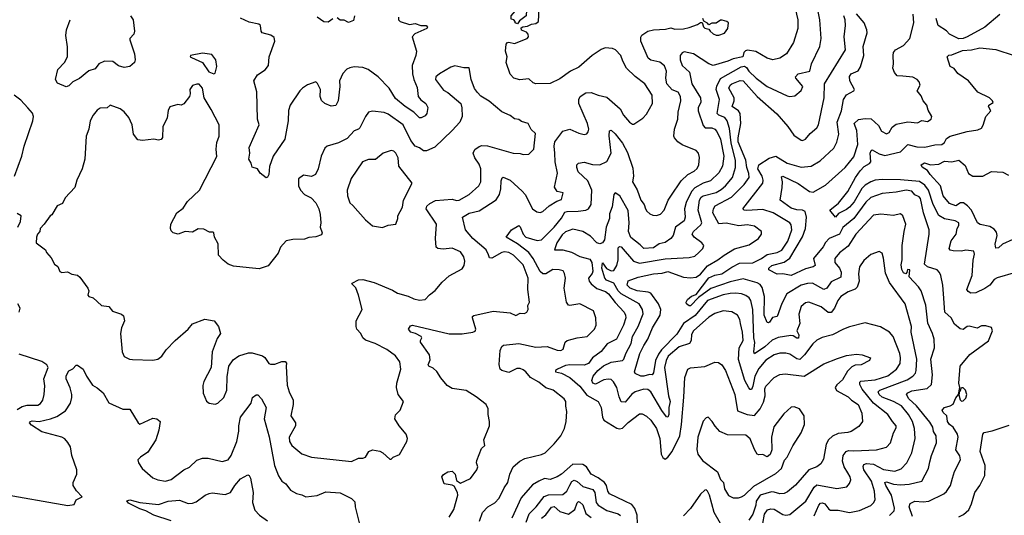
# Model space of a CAD drawing. Extents: x 1921360 to 2014538, y 768294 to 907744.
# Tile 206 of 256: x 1990518 to 1997456, y 807434 to 810927. Entities that reach past the tile are written whole.
import ezdxf

# ---------------------------------------------------------------- set-up
doc = ezdxf.new("R2010")
doc.units = 0

msp = doc.modelspace()

# ---------------------------------------------------------------- linework, layer by layer
at = {"layer": '0CON10XD'}
for points in [[(1993545, 807420.5), (1993576.6, 807475), (1993604.1, 807575.9), (1993603.8, 807595), (1993579.3, 807639.3), (1993565, 807647.5), (1993510, 807655), (1993492.5, 807705), (1993505, 807722.5), (1993535, 807740), (1993565, 807746.2), (1993586.7, 807725), (1993595, 807680), (1993625, 807661.2), (1993695, 807694), (1993738.6, 807755), (1993745.6, 807775), (1993737.5, 807805), (1993739.5, 807820.5), (1993771.2, 807905), (1993796.2, 807925), (1993788.8, 807965), (1993827.5, 808065), (1993829.5, 808095), (1993818.9, 808145), (1993818.6, 808185), (1993803.8, 808215), (1993735, 808269.2), (1993665, 808314.2), (1993565, 808328.9), (1993530, 808350), (1993485, 808402.5), (1993457, 808447), (1993430.3, 808470.3), (1993400, 808485), (1993397.1, 808495), (1993410.3, 808529.7), (1993405.6, 808565), (1993342, 808655), (1993341.2, 808665), (1993352.5, 808685), (1993347.5, 808695), (1993306.4, 808716.4), (1993275, 808725.8), (1993258, 808745), (1993271.4, 808768.6), (1993285, 808774), (1993545, 808712.7), (1993635, 808713.9), (1993710, 808725), (1993727.2, 808732.8), (1993732.2, 808745), (1993708, 808825), (1993708.8, 808835), (1993717.7, 808842.3), (1993855, 808872.7), (1993975, 808860), (1994015, 808841.4), (1994045, 808858.8), (1994075, 808856.2), (1994091.2, 808865), (1994101.2, 808885), (1994098.3, 808911.7), (1994110, 808935), (1994097.9, 809025), (1994101.9, 809105), (1994065, 809199.1), (1993997.9, 809267.9), (1993965, 809285.8), (1993935, 809290), (1993915, 809285.4), (1993845, 809246.4), (1993829.3, 809249.3), (1993820.5, 809270.5), (1993804.7, 809304.7), (1993711.2, 809385), (1993658.6, 809445), (1993638.6, 809535), (1993685, 809563.2), (1993755, 809578.9), (1993875, 809656.9), (1993898.2, 809695), (1993908, 809735), (1993909.8, 809790.2), (1993917.5, 809812.5), (1993925, 809817.5), (1993975, 809795.4), (1994059.5, 809719.5), (1994079.7, 809695), (1994131.4, 809595), (1994162.4, 809572.4), (1994185, 809568), (1994204.2, 809575.8), (1994248.8, 809615), (1994302.1, 809647.9), (1994335, 809660), (1994347, 809707), (1994305, 809716), (1994285.5, 809745.5), (1994306.8, 809845), (1994292.1, 809925), (1994289.5, 809985), (1994283.1, 810035), (1994288.1, 810065), (1994345, 810140.6), (1994395, 810155.6), (1994457, 810127), (1994495, 810118), (1994515, 810123.3), (1994524.4, 810135.6), (1994528.1, 810155), (1994520, 810195), (1994457.9, 810335), (1994458.6, 810365), (1994466.2, 810385), (1994507.8, 810412.2), (1994544.4, 810414.4), (1994593.8, 810393.8), (1994655, 810380.5), (1994749.1, 810299.2), (1994773.5, 810255), (1994815, 810204.2), (1994835, 810190), (1994845, 810190), (1994908, 810232), (1994935, 810260.8), (1994977.3, 810335), (1994973.6, 810395), (1994923.7, 810473.7), (1994855, 810525.6), (1994794.4, 810585), (1994767.9, 810635), (1994754.4, 810675), (1994717.1, 810715), (1994695, 810724.5), (1994642.2, 810727.8), (1994615, 810717.5), (1994552, 810675), (1994458.9, 810591.1), (1994398.8, 810565), (1994325, 810510.8), (1994255, 810477.5), (1994155, 810475.6), (1994135, 810482.2), (1994105, 810511.1), (1994042.2, 810502.2), (1994000, 810515), (1993975, 810542.5), (1993946.7, 810625), (1993953.3, 810665), (1993940, 810705), (1993945.8, 810754.2), (1993954.5, 810765.5), (1993965, 810767.5), (1994005, 810760), (1994094, 810795), (1994102, 810805), (1994101.2, 810825), (1994089.2, 810839.2), (1994053, 810853), (1994050.8, 810869.2), (1994062.9, 810877.1), (1994095, 810880), (1994123.3, 810895), (1994155, 810900), (1994174.3, 810915), (1994181.7, 811051.7)], [(1995755, 807375.5), (1995767.2, 807442.8), (1995787.9, 807472.1), (1995810.1, 807479.9), (1995835, 807478.4), (1995895, 807440.7), (1995915.4, 807435.4), (1995945, 807440.4), (1996056.3, 807533.7), (1996115, 807632.3), (1996135, 807648.8), (1996275, 807623.6), (1996345.5, 807634.5), (1996365, 807658), (1996373.3, 807685), (1996369.4, 807705), (1996352.6, 807732.6), (1996328.2, 807775), (1996316.4, 807816.3), (1996320.3, 807855), (1996342.7, 807885), (1996358.2, 807891.8), (1996395, 807887.4), (1996555.3, 807894.7), (1996626.7, 807915), (1996652.9, 807945), (1996675.5, 808015), (1996695, 808051.2), (1996694.6, 808065), (1996667.5, 808095), (1996636.2, 808145), (1996535, 808225.3), (1996454.2, 808324.2), (1996436.8, 808355), (1996438, 808372), (1996445, 808380), (1996545, 808388.7), (1996635, 808416.7), (1996696.9, 808463.1), (1996721.8, 808505), (1996725.3, 808544.7), (1996720.7, 808575), (1996672.7, 808695), (1996647.1, 808725), (1996583.2, 808763.2), (1996475, 808790), (1996365, 808761.8), (1996323.2, 808746.8), (1996245, 808705.4), (1996172.7, 808687.3), (1996135, 808667.3), (1996106.7, 808643.3), (1996048, 808565), (1996015, 808533.2), (1995995, 808537.1), (1995945, 808569.6), (1995917, 808577), (1995875, 808576.5), (1995835, 808564), (1995775, 808527.5), (1995725, 808468.5), (1995698.3, 808415), (1995685, 808343.8), (1995675, 808320.8), (1995665, 808321.4), (1995655, 808331.9), (1995626.4, 808385), (1995582.9, 808532.9), (1995587.9, 808615), (1995614.7, 808665.3), (1995612.1, 808725), (1995597.8, 808785), (1995592.5, 808815), (1995575.5, 808845), (1995535, 808867.3), (1995475.4, 808875.4), (1995415, 808857.3), (1995375, 808831.3), (1995265.5, 808735), (1995252.6, 808707.4), (1995249.7, 808665), (1995238.2, 808645), (1995165, 808621.3), (1995088.4, 808555), (1995073.3, 808525), (1995061.2, 808475), (1995089.8, 808275), (1995102.3, 808235), (1995093.1, 808195), (1995092.1, 808145), (1995085, 808126), (1995075, 808128.6), (1995042.9, 808172.9), (1994965, 808304.7), (1994945, 808321.2), (1994915, 808322.9), (1994855, 808304.7), (1994832.4, 808287.6), (1994785, 808231.1), (1994755, 808234.2), (1994742.1, 808267.9), (1994725.2, 808335.2), (1994701.8, 808375), (1994685, 808391.2), (1994665, 808394.6), (1994635, 808389.1), (1994575, 808357.5), (1994557.1, 808365), (1994549.1, 808385), (1994558.1, 808415), (1994592.3, 808455), (1994632.1, 808487.9), (1994685, 808512.9), (1994764.6, 808525.4), (1994775, 808534.4), (1994789.5, 808575), (1994827, 808645), (1994835.3, 808695), (1994876.8, 808765), (1994910.3, 808855), (1994906, 808885), (1994882.7, 808925), (1994755, 808995.4), (1994734.2, 809015), (1994705, 809069.5), (1994652.1, 809092.1), (1994641.1, 809105), (1994620.3, 809175), (1994625, 809213.3), (1994652.4, 809172.4), (1994685, 809156.8), (1994705, 809160), (1994725, 809194.2), (1994735.2, 809235), (1994735, 809272.5), (1994735, 809318.8), (1994745, 809329.5), (1994755, 809325.5), (1994844.1, 809224.1), (1994885, 809211.2), (1995065, 809241.9), (1995235, 809250), (1995275, 809261.2), (1995304.5, 809285), (1995331.9, 809315), (1995338.1, 809335), (1995324.4, 809355), (1995270.5, 809395), (1995257.5, 809415), (1995265.5, 809435), (1995318.3, 809481.7), (1995324.6, 809495), (1995299, 809585), (1995309, 809655), (1995318.9, 809675), (1995333.4, 809686.6), (1995425, 809709), (1995460.8, 809729.2), (1995491.8, 809755), (1995540.8, 809815), (1995562.6, 809885), (1995562.7, 809935), (1995530.6, 810059.4), (1995520.6, 810160.6), (1995503.4, 810213.4), (1995487.3, 810237.3), (1995443.8, 810253.8), (1995433.3, 810265), (1995449.7, 810365), (1995425.9, 810435), (1995431.1, 810458.9), (1995457.2, 810512.8), (1995601.8, 810595), (1995625, 810598.5), (1995640, 810590), (1995656, 810565), (1995706.2, 810515), (1995785, 810457.1), (1995925, 810389.5), (1995945, 810384.4), (1995980.9, 810389.1), (1996023.4, 810426.6), (1996036.8, 810455), (1995986.7, 810515), (1995985.6, 810525), (1996004.2, 810545.8), (1996085.6, 810565), (1996097.3, 810615), (1996155, 810738.8), (1996164.6, 810794.6), (1996156.8, 810925), (1996131.3, 811055)], [(1994025, 810897.5), (1994010, 810905), (1994010, 810915), (1994000, 810925), (1993981.2, 810931.2), (1993980, 810955), (1994035, 811016.2), (1994056.7, 811026.7), (1994090, 810995), (1994086, 810955), (1994040.5, 810919.5), (1994025, 810897.5)], [(1995981.2, 811005), (1996001.2, 810925), (1996001.5, 810865), (1995970.6, 810765), (1995920, 810685), (1995875, 810655.8), (1995825, 810644.7), (1995786, 810655), (1995705, 810702.2), (1995647.2, 810712.8), (1995631.8, 810708.2), (1995620, 810695), (1995613.8, 810665), (1995545, 810652), (1995508.6, 810635), (1995405, 810604.7), (1995375, 810616.4), (1995265, 810686.7), (1995200.8, 810699.2), (1995186.2, 810693.8), (1995172.2, 810675), (1995171.3, 810645), (1995184.8, 810604.7), (1995237.2, 810557.2), (1995254.3, 810474.3), (1995314.6, 810375), (1995316.9, 810345), (1995299.2, 810305), (1995297.7, 810285), (1995335, 810182), (1995348.8, 810165), (1995395, 810164.5), (1995415, 810155.5), (1995429.9, 810139.9), (1995455, 810085.8), (1995479.4, 809965), (1995470.8, 809895), (1995445, 809847.9), (1995385, 809792.2), (1995335, 809775.2), (1995275, 809740.8), (1995252.7, 809715), (1995215, 809639.5), (1995203.1, 809595), (1995207.8, 809535), (1995200.7, 809509.3), (1995138, 809465), (1995122.2, 809405), (1995105, 809385.6), (1995065, 809357.8), (1995023.8, 809346.2), (1994985, 809320), (1994915, 809314), (1994890.8, 809340.8), (1994825, 809391.1), (1994807.5, 809435), (1994812.7, 809495), (1994805, 809583.3), (1994745.6, 809685), (1994715, 809707.5), (1994704.6, 809695), (1994693, 809607), (1994675, 809557.5), (1994673.8, 809525), (1994651.2, 809465), (1994638.8, 809375), (1994625.7, 809354.3), (1994605, 809347.8), (1994585, 809354), (1994540.9, 809400.9), (1994485, 809434.1), (1994415, 809450), (1994365, 809432.9), (1994340.2, 809409.8), (1994303.4, 809355), (1994285.8, 809305.8), (1994345, 809304.3), (1994405, 809288.3), (1994465, 809259), (1994535, 809240.3), (1994549.5, 809215), (1994557.1, 809155), (1994551.5, 809138.5), (1994525.4, 809105), (1994530, 809085), (1994545.3, 809065), (1994585, 809033.3), (1994645, 809010.3), (1994666, 808996), (1994713.7, 808933.7), (1994777.9, 808865), (1994787.5, 808845), (1994788, 808825), (1994772.8, 808775), (1994723.6, 808675), (1994658.1, 808641.9), (1994615, 808589.2), (1994553.2, 808545), (1994525, 808504.6), (1994495, 808491.2), (1994395, 808494.1), (1994365, 808489.6), (1994308, 808465), (1994294, 808455), (1994293.9, 808446.1), (1994335, 808434.7), (1994394.6, 808405), (1994465, 808343.5), (1994515, 808281.8), (1994592.9, 808235), (1994615, 808193.3), (1994625.6, 808125.6), (1994635, 808105.5), (1994725, 808047.1), (1994745, 808043.1), (1994765, 808049.3), (1994805, 808089.1), (1994885, 808148.6), (1994905, 808148.9), (1994935, 808133.3), (1994965.8, 808105.8), (1995005.9, 808045), (1995027.8, 807975), (1995038.8, 807865), (1995050.7, 807840.7), (1995065, 807830.6), (1995085, 807842.9), (1995116.6, 807883.4), (1995168.8, 807995), (1995182.4, 808075), (1995196.7, 808266.7), (1995204.6, 808405.4), (1995225.6, 808464.4), (1995245.6, 808474.4), (1995345, 808482.5), (1995415, 808512.5), (1995441.2, 808511.2), (1995465, 808493.8), (1995491.4, 808455), (1995555.9, 808285), (1995575, 808170.8), (1995645, 808144.5), (1995695, 808136.5), (1995735.5, 808185), (1995758.1, 808231.9), (1995770.6, 808275), (1995769.2, 808325), (1995776.2, 808345), (1995835, 808405.5), (1995875, 808425.5), (1995911.1, 808431.1), (1996045, 808415.4), (1996185, 808502.7), (1996280.4, 808539.6), (1996345, 808560.8), (1996415, 808570), (1996455, 808566), (1996512.5, 808545), (1996506.2, 808525), (1996446.7, 808495), (1996405, 808492.2), (1996380.5, 808479.5), (1996350.9, 808449.1), (1996315, 808389.4), (1996275.5, 808354.5), (1996264.3, 808335), (1996273.4, 808313.4), (1996355, 808269.1), (1996378.9, 808245), (1996425, 808214), (1996452.2, 808155), (1996455.5, 808094.5), (1996430.2, 808059.8), (1996375.8, 808025), (1996353.3, 808016.7), (1996285, 808011.3), (1996245, 807991.8), (1996218.2, 807965), (1996200, 807935), (1996180.8, 807829.2), (1996163.5, 807796.5), (1996135.2, 807774.8), (1996078.2, 807755), (1995983.6, 807646.3), (1995929.3, 807599.3), (1995905, 807586.7), (1995875, 807584.7), (1995835, 807598.1), (1995815, 807598.6), (1995735.2, 807575), (1995707.3, 807535), (1995706, 807505), (1995685, 807442.9), (1995655, 807400.6)], [(1991299.4, 810955), (1991318.7, 810925), (1991327.1, 810845), (1991322.5, 810825), (1991293.8, 810795), (1991293.3, 810785), (1991327.1, 810685), (1991330.8, 810645), (1991325.8, 810624.2), (1991293, 810597), (1991255, 810589.4), (1991215, 810602.5), (1991175, 810633.1), (1991115, 810635.6), (1991075.8, 810615), (1991048.7, 810581.3), (1991005, 810565.7), (1990938.3, 810511.7), (1990892.3, 810487.7), (1990865, 810460), (1990845, 810453.8), (1990785, 810480), (1990771.2, 810505), (1990785.7, 810575), (1990834, 810625), (1990855.7, 810664.3), (1990854.3, 810735), (1990842.2, 810815), (1990848.1, 810855), (1990873.2, 810926.8)], [(1993186.7, 810945), (1993186.7, 810925), (1993198.8, 810915), (1993265, 810892.7), (1993305, 810900), (1993345, 810885.6), (1993382.5, 810885), (1993392.5, 810875), (1993387.5, 810865), (1993303.3, 810826.7), (1993284.3, 810805), (1993313.1, 810705), (1993310, 810675), (1993283.1, 810605), (1993284.7, 810545.3), (1993294.2, 810504.2), (1993319.1, 810449.1), (1993326.4, 810386.4), (1993345, 810362.2), (1993380, 810335), (1993395, 810307.5), (1993387.5, 810265), (1993375, 810250), (1993345.7, 810234.3), (1993335, 810236.2), (1993294.2, 810275), (1993234, 810314), (1993165, 810372.2), (1993121.9, 810445), (1993044.2, 810525), (1992972.5, 810575), (1992935, 810590), (1992875, 810594.4), (1992845, 810588.6), (1992823, 810577), (1992795, 810547.5), (1992770.8, 810495), (1992774.6, 810455), (1992762.9, 810355), (1992745, 810322.9), (1992712.4, 810317.6), (1992668.5, 810335), (1992645, 810357.5), (1992635.3, 810385), (1992637.1, 810435), (1992617.2, 810477.2), (1992605, 810489.4), (1992545, 810467.9), (1992510, 810445), (1992491.9, 810425), (1992423.1, 810325), (1992412.4, 810287.6), (1992410, 810215), (1992386.9, 810085), (1992303.5, 809965), (1992278.3, 809891.7), (1992273.8, 809835), (1992265, 809817.5), (1992255, 809812.5), (1992212.5, 809845), (1992192.5, 809875), (1992157, 809887), (1992150, 809915), (1992133.3, 809945), (1992138.8, 809985), (1992134.3, 810025), (1992204.4, 810185), (1992193.3, 810225), (1992188.8, 810418.8), (1992168.6, 810495), (1992192.8, 810537.2), (1992247.5, 810572.5), (1992271.5, 810605), (1992276.6, 810665), (1992315.4, 810775), (1992310.8, 810800.8), (1992287, 810817), (1992226, 810835), (1992218.8, 810845), (1992213.8, 810885), (1992203.3, 810895), (1992135, 810909.5), (1992075, 810937.8)], [(1992725, 810932), (1992690.7, 810909.3), (1992661.9, 810911.9), (1992614.2, 810944.2)], [(1992876.2, 810955), (1992869.4, 810920.6), (1992835, 810908), (1992805, 810923.3), (1992775, 810922.5), (1992755, 810940)], [(1996115, 807431.2), (1996148, 807505), (1996161.3, 807518.7), (1996175, 807521.8), (1996191.5, 807515), (1996218.3, 807478.3), (1996231.3, 807471.3), (1996285, 807470), (1996365, 807453.5), (1996435, 807469.2), (1996516, 807504), (1996535, 807522), (1996545, 807542.5), (1996541.8, 807605), (1996520.9, 807675), (1996466.4, 807755), (1996462.4, 807777.6), (1996466.8, 807793.2), (1996485, 807800), (1996533.4, 807793.4), (1996605, 807757.6), (1996685, 807744.3), (1996728.7, 807761.3), (1996768.8, 807805), (1996803.8, 807875), (1996827.7, 807975), (1996822.4, 808045), (1996808.1, 808095), (1996781.7, 808145), (1996731.2, 808205), (1996675, 808236.5), (1996595, 808266), (1996573.4, 808285), (1996566.8, 808305), (1996579.4, 808315), (1996770.8, 808389.2), (1996810.9, 808415), (1996828.9, 808435), (1996835.8, 808454.2), (1996838.9, 808535), (1996798.7, 808725), (1996801.8, 808765), (1996756.7, 808925), (1996647.1, 809075), (1996619.5, 809139.5), (1996605.4, 809245.4), (1996595, 809281.2), (1996575, 809292.5), (1996515, 809271.2), (1996465, 809229.2), (1996435.6, 809185), (1996429.6, 809135), (1996433.8, 809085), (1996418.8, 809041.2), (1996405, 809028.8), (1996355, 809009.2), (1996303.7, 808976.3), (1996282.9, 808947.1), (1996259.6, 808895), (1996235, 808862.5), (1996215, 808862.5), (1996165, 808902.7), (1996078.8, 808935), (1996055, 808930.3), (1996025, 808906.2), (1996008.5, 808851.5), (1996016.1, 808785), (1995994.3, 808734.3), (1996008.9, 808705), (1996005, 808682.9), (1995995, 808681.9), (1995968.5, 808698.5), (1995950.7, 808700.7), (1995862.1, 808687.9), (1995821.1, 808668.9), (1995767.6, 808622.4), (1995695, 808571.9), (1995690, 808585), (1995697.9, 808652.1), (1995691.4, 808685), (1995684.8, 808884.8), (1995668.7, 808948.7), (1995657.3, 808967.2), (1995634.2, 808984.2), (1995605, 808995.3), (1995565, 808999.7), (1995525, 808998.1), (1995475, 808986.8), (1995365, 808947.8), (1995277.4, 808842.6), (1995195.6, 808785), (1995149.5, 808710.5), (1995040.4, 808599.6), (1995019.3, 808570.7), (1994999, 808525), (1994985, 808437.5), (1994975.5, 808424.5), (1994955, 808426.7), (1994915, 808413.6), (1994895, 808413.6), (1994855, 808434.2), (1994849.4, 808445), (1994886.9, 808575), (1994915, 808631.8), (1994945, 808675.6), (1994976.6, 808755), (1995032, 808845), (1995036.7, 808885), (1995018, 808925), (1994965, 808999.3), (1994946.8, 809006.8), (1994869.4, 809015), (1994820.6, 809035), (1994799.1, 809055), (1994805, 809087.5), (1994875, 809111.4), (1994985, 809136.2), (1995045, 809140.3), (1995085, 809152.6), (1995195, 809113.3), (1995245, 809107.1), (1995285, 809111.2), (1995315, 809133.1), (1995365, 809191.9), (1995436.6, 809233.4), (1995482, 809268), (1995555, 809311.6), (1995658.8, 809341.2), (1995724.5, 809385.5), (1995746, 809415), (1995745.8, 809435), (1995695, 809471.1), (1995645, 809480), (1995585, 809474.6), (1995495, 809493.3), (1995445, 809488.9), (1995401.3, 809565), (1995406.4, 809595), (1995419.5, 809615), (1995532.5, 809675), (1995622.9, 809765), (1995658.4, 809815), (1995656, 809844), (1995640.7, 809885), (1995635, 809936.4), (1995579.7, 810065), (1995579.9, 810095), (1995599.6, 810195), (1995594.7, 810264.7), (1995583.4, 810283.4), (1995538.8, 810315), (1995552.1, 810355), (1995552.5, 810375), (1995514.6, 810445), (1995524, 810465), (1995536, 810474), (1995595, 810497.2), (1995615.6, 810495.6), (1995715, 810386.2), (1995852.2, 810262.2), (1995931.5, 810175), (1995973.1, 810113.1), (1996025, 810076.9), (1996035, 810075.6), (1996055, 810085.8), (1996087.1, 810125), (1996134.5, 810165), (1996147.7, 810185), (1996186.1, 810375), (1996189.5, 810475), (1996335.8, 810715), (1996327.2, 810805), (1996337.6, 810885), (1996334.1, 810925), (1996325, 810954.2)], [(1995069.1, 810859.1), (1995105, 810869.5), (1995135, 810860.9), (1995195, 810861.4), (1995235, 810870.6), (1995295, 810893.3), (1995315, 810907.5), (1995327.5, 810907.5), (1995336.4, 810876.4), (1995345, 810867.5), (1995375, 810860), (1995382.5, 810845), (1995405, 810827.5), (1995425, 810817.5), (1995445, 810816.7), (1995485, 810832.5), (1995508.8, 810865), (1995512.5, 810905), (1995500, 810915), (1995467, 810923), (1995455, 810922.5), (1995425, 810903.3), (1995395, 810902.5), (1995375, 810890), (1995365, 810902.5), (1995337.5, 810917.5), (1995332.5, 810935)], [(1995684.2, 809214.2), (1995745, 809242.9), (1995785, 809272), (1995854.2, 809285), (1995887.1, 809302.9), (1995929.5, 809365), (1995957.6, 809445), (1995955, 809481.2), (1995945, 809494.5), (1995826.9, 809565), (1995755, 809588.6), (1995642.7, 809582.7), (1995623.8, 809585), (1995612.5, 809595), (1995754.1, 809775), (1995756.7, 809795), (1995750.2, 809825), (1995719.8, 809875), (1995725.2, 809905), (1995798.6, 809951.4), (1995845, 809965.7), (1995925, 809915.3), (1996025, 809888.1), (1996095, 809895.5), (1996157.3, 809932.7), (1996255, 810020.8), (1996276.9, 810063.1), (1996289.1, 810120.9), (1996278.6, 810205), (1996308.4, 810285), (1996323.4, 810365), (1996345, 810396.9), (1996395.8, 810425), (1996401.4, 810435), (1996366.5, 810495), (1996365, 810527.5), (1996376.7, 810545), (1996425, 810566.9), (1996443.5, 810595), (1996466.8, 810675), (1996462.4, 810737.6), (1996489.5, 810835), (1996487.8, 810855), (1996468.2, 810905), (1996415, 810967.5)], [(1996808.6, 807425), (1996786.6, 807495), (1996791.5, 807518.5), (1996825, 807533.8), (1996885, 807529.3), (1996925, 807534.6), (1997028.6, 807585), (1997048.6, 807601.4), (1997076.5, 807645), (1997090.8, 807695), (1997105, 807742), (1997147.3, 807825), (1997142.2, 807852.2), (1997113.8, 807895), (1997131.8, 807985), (1997126.4, 808005), (1997095, 808056), (1997070, 808075), (1997055.7, 808095), (1997051.4, 808135), (1997025, 808158.8), (1997018.8, 808175), (1997035, 808194), (1997075, 808205.6), (1997095, 808218.5), (1997115, 808262.5), (1997133.6, 808286.4), (1997142.5, 808335), (1997136, 808365), (1997144, 808485), (1997213, 808567), (1997345, 808663.8), (1997373.3, 808735), (1997365, 808756.7), (1997325, 808768.8), (1997295, 808768.8), (1997265, 808754), (1997208.1, 808768.1), (1997194, 808765), (1997165, 808744.3), (1997145, 808749.2), (1997105, 808782), (1997081.5, 808825), (1997036.5, 808866.5), (1997027.2, 808995), (1997022.8, 809055), (1997008.5, 809125), (1996998.9, 809145), (1996982, 809165), (1996915, 809186.1), (1996894.1, 809205), (1996927.1, 809415), (1996927.1, 809445), (1996886.8, 809565), (1996866.3, 809666.3), (1996855, 809679.1), (1996825, 809693.2), (1996805, 809718), (1996765, 809725.3), (1996695, 809710.2), (1996595, 809702), (1996515, 809672.8), (1996479, 809641), (1996395, 809525.6), (1996317.1, 809462.9), (1996295, 809414.5), (1996220.8, 809385), (1996195, 809356), (1996178.9, 809325), (1996111.8, 809245), (1996122.5, 809195), (1996108.8, 809185), (1996055, 809170.3), (1995954.7, 809124.7), (1995895, 809135.6), (1995855, 809134.2), (1995796, 809165), (1995797.1, 809175), (1995817.5, 809195), (1995905, 809218.9), (1995944.9, 809245.1), (1996034.2, 809395.8), (1996054.2, 809454.2), (1996061.4, 809535), (1996053.5, 809575), (1996035, 809584.7), (1995995, 809587.5), (1995955, 809599.1), (1995876, 809655), (1995890.8, 809745), (1995892.2, 809785), (1995885, 809818.8), (1995895, 809823.1), (1996003.2, 809773.2), (1996084.3, 809715), (1996108.1, 809711.9), (1996195, 809760.4), (1996334.5, 809885), (1996395, 809960), (1996423.7, 810046.3), (1996417.3, 810145), (1996396.9, 810195), (1996427.6, 810222.4), (1996475, 810230.8), (1996517.7, 810227.7), (1996570.3, 810180.3), (1996590.8, 810140.8), (1996625, 810123.1), (1996645, 810132.5), (1996665, 810169.2), (1996695, 810190.6), (1996775, 810207.5), (1996845, 810199.2), (1996875, 810217.1), (1996915, 810210.3), (1996939.3, 810225), (1996944.7, 810245), (1996919.2, 810289.2), (1996910.9, 810325), (1996883.1, 810355), (1996870.7, 810390.7), (1996842, 810425), (1996861.9, 810465), (1996855, 810488), (1996840.8, 810505), (1996812.2, 810522.2), (1996740.9, 810529.1), (1996700.9, 810530.9), (1996681.2, 810555), (1996670, 810585), (1996676, 810615), (1996672, 810675), (1996675.8, 810695), (1996688.6, 810715), (1996745, 810745.7), (1996790, 810795), (1996818.2, 810905), (1996812.9, 810965)], [(1997425, 810963.3), (1997318.8, 810875), (1997195, 810807.1), (1997165, 810793.8), (1997135, 810791.2), (1997070, 810825), (1997049.1, 810849.1), (1996990, 810885), (1996975.5, 810935)], [(1993757.6, 807392.4), (1993778.5, 807455), (1993815.6, 807495), (1993865, 807522.5), (1993895.3, 807554.7), (1993932, 807628), (1993958, 807665), (1993970.8, 807725), (1993994.4, 807775), (1994041.2, 807815), (1994076.2, 807835), (1994195, 807862.5), (1994220, 807875), (1994285, 807938.8), (1994332, 807995), (1994356, 808045), (1994369.2, 808095), (1994374.2, 808165), (1994366.2, 808203.8), (1994365.8, 808235), (1994355, 808256), (1994277.5, 808315), (1994225, 808331.5), (1994175, 808372.2), (1994117.5, 808405), (1994085, 808444.5), (1994065, 808459.3), (1994045, 808468.9), (1994020.7, 808469.3), (1993965, 808441.4), (1993915, 808454.3), (1993904.6, 808465), (1993896.7, 808496.7), (1993904.6, 808595), (1993916.3, 808623.7), (1993926.5, 808633.5), (1994034.7, 808644.7), (1994155, 808620), (1994235, 808623.6), (1994305, 808597.1), (1994330, 808595), (1994348, 808605), (1994361.2, 808655), (1994376, 808665), (1994445, 808684.3), (1994516.7, 808695), (1994568.9, 808745), (1994579.4, 808775), (1994577.5, 808825), (1994560, 808875), (1994465, 808924.4), (1994395, 808912.9), (1994385, 808916.2), (1994372, 808935), (1994353.5, 809035), (1994364.6, 809105), (1994357.7, 809137.7), (1994346.4, 809156.4), (1994320, 809165), (1994275, 809166.2), (1994225, 809136.2), (1994204.4, 809135), (1994185, 809152.1), (1994135.5, 809245), (1994105.7, 809285.7), (1994026.7, 809346.7), (1993946, 809395), (1993984.5, 809445.5), (1994035, 809476.2), (1994045, 809466.2), (1994064.5, 809415), (1994083.3, 809395), (1994165, 809369.7), (1994195, 809374.7), (1994284.2, 809465.8), (1994335, 809527.7), (1994360.1, 809569.9), (1994375, 809575.7), (1994453.6, 809576.4), (1994506.7, 809585), (1994525.6, 809595), (1994545.8, 809624.2), (1994550.5, 809725), (1994521.3, 809791.3), (1994454.2, 809855), (1994443.5, 809885), (1994444.3, 809905), (1994455, 809915.6), (1994495, 809923.2), (1994555, 809906.5), (1994605, 809903.3), (1994655, 809927.9), (1994686.8, 809985), (1994671.3, 810108.7), (1994675, 810142.5), (1994685, 810148.8), (1994715, 810122.2), (1994765, 810056.9), (1994800.1, 809990.1), (1994839.3, 809879.3), (1994843.2, 809825), (1994836.9, 809785), (1994868.6, 809728.6), (1994895, 809656), (1994917.8, 809625), (1994926.4, 809595), (1994938.1, 809578.1), (1994958.1, 809558.1), (1994978.6, 809548.6), (1995005, 809546.2), (1995034.1, 809555.9), (1995060, 809585), (1995087.9, 809655), (1995106.4, 809683.7), (1995178.6, 809791.4), (1995224.7, 809835.3), (1995271.2, 809858.8), (1995291.9, 809878.1), (1995303.2, 809905), (1995307.8, 809955), (1995301.1, 809985), (1995285, 810004.4), (1995185.3, 810045.3), (1995156, 810066), (1995131.2, 810095), (1995127.5, 810105), (1995132.9, 810155), (1995154.4, 810225.6), (1995157.5, 810275), (1995175.4, 810355.4), (1995174.5, 810385), (1995156.7, 810416.7), (1995115, 810432.9), (1995077.8, 810475), (1995071.1, 810515), (1995076.3, 810565), (1995061.8, 810601.8), (1995028.5, 810628.5), (1994965, 810642.7), (1994946.4, 810655), (1994895.5, 810775), (1994895.5, 810804.5), (1994902.2, 810817.8), (1994943.3, 810845), (1994984.1, 810855.9), (1995069.1, 810859.1)], [(1991885, 810546.2), (1991895, 810550), (1991906.1, 810596.1), (1991900, 810645), (1991872.3, 810682.3), (1991805, 810691.2), (1991722.5, 810675), (1991720, 810665), (1991729.3, 810659.3), (1991805.8, 810625.8), (1991850, 810560), (1991885, 810546.2)], [(1997535, 809145.8), (1997405, 809108.1), (1997384.4, 809095), (1997353.6, 809056.4), (1997318.5, 809031.5), (1997255, 809001.9), (1997220.7, 809000.7), (1997200.7, 809010.7), (1997192.5, 809025), (1997228.5, 809125), (1997237.4, 809232.6), (1997246.7, 809275), (1997240, 809295), (1997185, 809301.9), (1997155, 809296.7), (1997095, 809298.5), (1997073.6, 809303.6), (1997067.8, 809315), (1997080.8, 809369.2), (1997116.1, 809415), (1997124.3, 809455.7), (1997135, 809476.7), (1997134.5, 809495), (1997109.9, 809509.9), (1997035, 809522.7), (1996995, 809548), (1996954.6, 809624.6), (1996922.8, 809725), (1996895, 809760.5), (1996857.6, 809787.6), (1996725, 809799.2), (1996595, 809800.8), (1996545, 809795.3), (1996515, 809785.3), (1996475, 809761.1), (1996451.8, 809738.2), (1996397.7, 809642.3), (1996365, 809605.5), (1996345, 809588.1), (1996288.3, 809561.7), (1996266.2, 809535), (1996226.2, 809585), (1996286.8, 809633.2), (1996353.5, 809716.5), (1996407.4, 809815), (1996439.3, 809860.7), (1996467.7, 809892.3), (1996505, 809912.5), (1996514.8, 809925), (1996511.7, 809985), (1996517.5, 810005), (1996525, 810009.5), (1996575, 809980.3), (1996615, 809970.8), (1996725, 809995.9), (1996775, 810046.1), (1996840.6, 810030.6), (1996895, 810028.1), (1996965.8, 810044.2), (1997015, 810047.4), (1997035, 810060.9), (1997049.5, 810090.5), (1997075, 810106.2), (1997195, 810137.8), (1997270, 810150), (1997295, 810162), (1997307.4, 810182.6), (1997324.6, 810245.4), (1997360, 810285), (1997344, 810315), (1997347.5, 810325), (1997376.4, 810343.6), (1997372.5, 810355), (1997352.5, 810375), (1997269.2, 810415), (1997204.2, 810495), (1997127.8, 810547.8), (1997103.3, 810583.3), (1997075, 810596.7), (1997053.3, 810665), (1997065, 810676.2), (1997085, 810678), (1997160.9, 810709.1), (1997225, 810713.8), (1997282.6, 810727.4), (1997395, 810716), (1997525, 810674)], [(1992855, 807814.4), (1992905, 807836.7), (1992935, 807835.8), (1992955, 807844.3), (1992977.3, 807882.7), (1993005, 807896.7), (1993055, 807886.7), (1993076.7, 807875), (1993125, 807830), (1993135, 807830), (1993150, 807845), (1993195, 807863.3), (1993245, 807953.3), (1993250.8, 807975), (1993242, 808005), (1993192, 808065), (1993162, 808115), (1993165, 808142.5), (1993198, 808175), (1993221.2, 808235), (1993184.4, 808285), (1993172.9, 808335), (1993174.4, 808365), (1993203.1, 808465), (1993195.6, 808515), (1993165, 808558.9), (1993105, 808602.2), (1993023.8, 808643.8), (1992955, 808668.9), (1992936.9, 808685), (1992922.5, 808715), (1992894.4, 808745), (1992887.8, 808765), (1992890, 808805), (1992930, 808885), (1992905.9, 808985), (1992886.2, 809036.2), (1992858.8, 809065), (1992860, 809070), (1992905, 809093.1), (1992935, 809095.7), (1993015, 809075.6), (1993145, 809020), (1993179, 808999), (1993255, 808978.9), (1993295, 808959.2), (1993335, 808950.3), (1993374.5, 808955.5), (1993405, 808987.8), (1993445, 809017.5), (1993493.9, 809076.1), (1993545, 809120.6), (1993635, 809172), (1993649.4, 809195), (1993655.5, 809225), (1993646.6, 809256.6), (1993625, 809291.9), (1993565, 809317.3), (1993501.3, 809308.7), (1993463.9, 809313.9), (1993453, 809323), (1993446.9, 809385), (1993455.9, 809485), (1993381.5, 809595), (1993386.2, 809613.8), (1993407.6, 809632.4), (1993448.1, 809651.9), (1993565, 809663.1), (1993595, 809653.1), (1993615, 809653.8), (1993685, 809694.4), (1993753.3, 809755), (1993767.5, 809785), (1993767.5, 809875), (1993755, 809907.5), (1993725, 809953.3), (1993714.2, 809985), (1993725, 810011.2), (1993755, 810033.1), (1993775, 810040), (1993815, 810038.2), (1993995, 809985.6), (1994044.2, 809984.2), (1994065.8, 809975.8), (1994105, 809978), (1994141.1, 810015), (1994152.5, 810125), (1994123.1, 810153.1), (1994100, 810195), (1994055, 810210), (1994035, 810224.4), (1994005, 810228), (1993975, 810251.4), (1993915, 810278.6), (1993825, 810353.1), (1993767.6, 810387.6), (1993744.4, 810414.4), (1993723, 810443), (1993698.6, 810505), (1993685, 810586.7), (1993646.8, 810586.8), (1993585, 810602), (1993555, 810592), (1993475, 810545.7), (1993450.8, 810525), (1993448.1, 810505), (1993505, 810430), (1993535, 810414), (1993625.6, 810335), (1993634.4, 810305), (1993635.5, 810245), (1993619.5, 810205), (1993565.6, 810145), (1993442, 810028), (1993385, 810002.9), (1993362.3, 810002.3), (1993335, 810024.4), (1993305, 810035.5), (1993274.5, 810074.5), (1993219.7, 810185), (1993115, 810260.8), (1993085, 810273.1), (1993005, 810283.1), (1992975.7, 810274.3), (1992955.5, 810244.5), (1992915, 810165.8), (1992905, 810155.8), (1992875, 810144.3), (1992825, 810089.5), (1992765, 810060), (1992685, 810036.2), (1992668.8, 810021.2), (1992642.5, 809965), (1992621.4, 809875), (1992603.3, 809835), (1992575, 809822), (1992518, 809832), (1992482.5, 809805), (1992482.9, 809755), (1992495.8, 809725), (1992525, 809695.8), (1992570.9, 809670.9), (1992604, 809635), (1992626.7, 809595), (1992635.5, 809555), (1992639.6, 809495), (1992635.6, 809465), (1992649.2, 809425), (1992645, 809410), (1992605, 809396.7), (1992555, 809392.5), (1992525, 809380.6), (1992441.7, 809378.3), (1992395, 809368.8), (1992355, 809323.3), (1992338.7, 809281.3), (1992268.6, 809191.4), (1992205, 809170), (1992135, 809177.7), (1992025, 809189.3), (1991988, 809205), (1991951.7, 809231.7), (1991918.3, 809268.3), (1991916.4, 809346.4), (1991890, 809395), (1991886.7, 809425), (1991879.5, 809429.5), (1991855, 809428.8), (1991815, 809450), (1991775, 809452.1), (1991735, 809430.4), (1991685, 809433.2), (1991635, 809416.2), (1991600, 809425), (1991585, 809440), (1991580, 809455), (1991584.1, 809485.9), (1991626.2, 809565), (1991670.7, 809599.3), (1991701.4, 809645), (1991784.3, 809725), (1991906.7, 809963.3), (1991901.6, 810015), (1991908.2, 810061.8), (1991922.7, 810105), (1991922.9, 810185), (1991867.1, 810295), (1991818.6, 810375), (1991806.7, 810445), (1991783, 810473), (1991765, 810473.3), (1991735, 810462.5), (1991716.7, 810435), (1991720, 810405), (1991713.8, 810385), (1991675, 810333.3), (1991656.1, 810323.9), (1991632, 810328), (1991577, 810313), (1991563.6, 810286.4), (1991556, 810235), (1991527.7, 810172.3), (1991524, 810096), (1991515, 810083.3), (1991495, 810076.7), (1991464.1, 810084.1), (1991384.3, 810074.3), (1991349.7, 810079.7), (1991319.8, 810119.8), (1991310, 810185), (1991288, 810238), (1991255, 810277.5), (1991225, 810299.5), (1991156, 810324), (1991134.3, 810305.7), (1991085, 810302.5), (1991065, 810290), (1991035, 810253.8), (1991015.7, 810215), (1991005.6, 810155), (1990986.5, 810105), (1990976.9, 809945), (1990957.5, 809875), (1990921.2, 809795), (1990905.7, 809744.3), (1990838.6, 809671.4), (1990819.7, 809630.3), (1990781.2, 809615), (1990745, 809552.5), (1990733.3, 809545), (1990691.2, 809485), (1990662.5, 809455), (1990660, 809435), (1990643.3, 809415), (1990636.7, 809395), (1990633.3, 809355), (1990700, 809305), (1990707.5, 809285), (1990738.8, 809248.8), (1990764.2, 809204.2), (1990787.3, 809187.3), (1990801.5, 809151.5), (1990815, 809145.7), (1990855, 809150), (1990885, 809133.8), (1990925, 809126), (1990942.1, 809112.1), (1990998.6, 809035), (1991004.3, 809015), (1990998.9, 808985), (1991005, 808975.8), (1991035, 808965.8), (1991095, 808912.5), (1991145.7, 808905.7), (1991171.7, 808871.7), (1991235, 808851.2), (1991248.8, 808838.8), (1991255.8, 808805), (1991234.3, 808755), (1991229.4, 808715), (1991239.4, 808585), (1991255, 808553.8), (1991292.5, 808535), (1991312.4, 808532.4), (1991455, 808528), (1991492.5, 808535), (1991520, 808555), (1991550.5, 808599.5), (1991614, 808665), (1991704, 808746), (1991735, 808782.5), (1991822.7, 808817.3), (1991887.5, 808805), (1991918.8, 808765), (1991933.8, 808715), (1991909.7, 808680.3), (1991874.3, 808585.7), (1991868, 808475), (1991815, 808377.5), (1991808.3, 808348.3), (1991810, 808295), (1991835, 808237.5), (1991854.2, 808224.2), (1991895, 808218), (1991913.3, 808223.3), (1991955.8, 808265), (1991978.6, 808315), (1991980.9, 808409.1), (1991990.8, 808485), (1992021.3, 808528.7), (1992063.1, 808556.9), (1992130.9, 808579.1), (1992155, 808579.4), (1992228.5, 808558.5), (1992246.4, 808546.4), (1992274.3, 808504.3), (1992285, 808500), (1992315, 808500), (1992365, 808518.5), (1992388, 808518), (1992396.8, 808506.8), (1992394.5, 808485), (1992402.2, 808352.2), (1992416.4, 808305), (1992444.6, 808244.6), (1992444.6, 808215), (1992428.9, 808135), (1992462.5, 808085), (1992460.5, 808065), (1992415.6, 807985), (1992420, 807955), (1992435, 807925.8), (1992505, 807867.5), (1992575, 807843.3), (1992855, 807814.4)], [(1990481.4, 809825), (1990533.6, 809965), (1990550, 810035), (1990611.5, 810215), (1990615.5, 810245.5), (1990607.5, 810267.5), (1990575.5, 810305.5), (1990525, 810359.2), (1990480, 810395)], [(1993075, 809462.5), (1993115, 809479.2), (1993167.5, 809485), (1993182, 809525), (1993182.9, 809545), (1993214.5, 809605), (1993222.5, 809655), (1993284.1, 809774.1), (1993190.6, 809895), (1993185, 809952.5), (1993168.6, 809985), (1993155, 809999.2), (1993135.6, 810005.6), (1993080, 809985), (1993025, 809941.4), (1992975, 809940.5), (1992932.5, 809925), (1992853.1, 809806.9), (1992826.5, 809725), (1992826.7, 809685), (1992843.1, 809635), (1992866.3, 809616.3), (1992955, 809516.2), (1993005, 809474.2), (1993075, 809462.5)], [(1997515, 809376.9), (1997443.8, 809345), (1997415, 809320), (1997396.1, 809316.1), (1997391.2, 809345), (1997406.5, 809405), (1997400.5, 809430.5), (1997385, 809450.9), (1997355, 809469.4), (1997285, 809484.5), (1997265.8, 809495), (1997224.8, 809584.8), (1997197.3, 809615), (1997167.5, 809635), (1997146.7, 809635), (1997115, 809615.5), (1997070.3, 809630.3), (1997025.8, 809685.8), (1997005.5, 809755), (1996933.3, 809835), (1996915, 809864), (1996876.8, 809886.8), (1996870.8, 809905), (1996893, 809917), (1996935, 809902.9), (1996995, 809909.1), (1997035, 809929.2), (1997085.9, 809925.9), (1997135, 809937.8), (1997179.8, 809899.8), (1997203.7, 809843.7), (1997235, 809823.5), (1997305.3, 809824.7), (1997365, 809856.5), (1997445, 809852.9), (1997485, 809831.1)], [(1990506, 809464), (1990524, 809505), (1990527.5, 809545), (1990500.5, 809560.5)], [(1996647.1, 807432.9), (1996680, 807465), (1996683.2, 807485), (1996660.4, 807575), (1996620.3, 807645), (1996614.7, 807665.3), (1996625, 807669.1), (1996675, 807653), (1996725, 807649.7), (1996785, 807654.7), (1996875, 807673.8), (1996921.8, 807765), (1996931.3, 807811.3), (1996942.3, 807855), (1996979.1, 807945), (1996975.4, 807995), (1996956.2, 808025), (1996951.3, 808055), (1996931.5, 808091.5), (1996836, 808206), (1996782.9, 808255), (1996767.5, 808285), (1996775, 808296.9), (1996805, 808312.5), (1996911.2, 808328.8), (1996942.3, 808355), (1996950.6, 808425), (1996938.8, 808535), (1996963.6, 808615), (1996962.1, 808675), (1996950.9, 808715), (1996917.3, 808787.3), (1996902, 808915), (1996869.1, 809015), (1996851.8, 809045), (1996785.4, 809115), (1996790.4, 809165), (1996773, 809167), (1996770, 809145), (1996763, 809137), (1996745, 809143.3), (1996734.1, 809165.9), (1996729.6, 809200.4), (1996736.2, 809235), (1996736.9, 809335), (1996749.4, 809435), (1996762.5, 809485), (1996740.6, 809545), (1996725, 809557.8), (1996675, 809547.1), (1996585, 809556.5), (1996535, 809548.2), (1996410.8, 809415), (1996355, 809330.9), (1996295, 809284.5), (1996262.5, 809245), (1996260.5, 809215), (1996295, 809175.5), (1996307.3, 809147.3), (1996305, 809113.3), (1996235, 809078.9), (1996204.4, 809035.6), (1996185.3, 809024.7), (1996105, 809069.2), (1996068.6, 809068.6), (1996025, 809056), (1995924.5, 808995), (1995887.8, 808927.8), (1995855.7, 808835), (1995822, 808828), (1995801.4, 808795), (1995795, 808790), (1995785, 808793.1), (1995763.8, 808845), (1995766.8, 808976.8), (1995750.1, 809040.1), (1995735, 809060.4), (1995715, 809073.4), (1995615, 809100), (1995525, 809079.7), (1995386.9, 809033.1), (1995301.1, 808968.9), (1995245, 808911.2), (1995235, 808910), (1995216.2, 808925), (1995214, 808935), (1995224.5, 808955.5), (1995252.3, 808977.7), (1995285, 808990), (1995375, 809106.7), (1995415, 809126.6), (1995465, 809135.7), (1995535, 809182.4), (1995590, 809210), (1995684.2, 809214.2)], [(1990514, 808865), (1990521.2, 808895), (1990504.3, 808925)], [(1990499.2, 808180.8), (1990535, 808201.1), (1990570.3, 808209.7), (1990645, 808210), (1990665, 808222.2), (1990680.9, 808245), (1990691.5, 808285), (1990695.8, 808345.8), (1990687.1, 808395), (1990719.5, 808475), (1990710, 808495), (1990675, 808517.8), (1990515, 808570.5)], [(1990778.8, 808131.2), (1990839.8, 808170.2), (1990875.5, 808225), (1990885.5, 808265), (1990884.5, 808285.5), (1990872.7, 808332.7), (1990844.6, 808395), (1990845, 808417.5), (1990865, 808451.2), (1990893, 808467), (1990915, 808493.3), (1990925, 808493.3), (1990966, 808465), (1990988.6, 808415), (1991030.5, 808350.5), (1991065, 808333.3), (1991105, 808296.7), (1991145.9, 808225.9), (1991245, 808183.3), (1991295, 808182.5), (1991353.8, 808085), (1991365, 808076.7), (1991455, 808118.8), (1991483.6, 808113.6), (1991507.5, 808095), (1991498.9, 808035), (1991476.2, 807965), (1991421.3, 807878.7), (1991368.6, 807845), (1991351.4, 807825), (1991355.7, 807805), (1991380, 807765), (1991455, 807699.4), (1991492.5, 807685), (1991545, 807675.6), (1991585, 807685.6), (1991675, 807754.3), (1991715, 807774.2), (1991765, 807822.9), (1991805, 807837.5), (1991845, 807837.3), (1991945, 807814.4), (1991986, 807825), (1992007.5, 807855), (1992046.9, 807955), (1992062.4, 808027.6), (1992062.1, 808065), (1992072.7, 808125), (1992149.2, 808225), (1992159.4, 808265), (1992185, 808282.9), (1992195, 808282.5), (1992220.8, 808255), (1992254.4, 808195), (1992240.9, 808115), (1992276.6, 807986.6), (1992314.2, 807784.2), (1992342.1, 807712.1), (1992364.7, 807674.7), (1992394.2, 807655), (1992425, 807610.8), (1992468, 807588), (1992505, 807579.4), (1992535, 807564.4), (1992615, 807574.6), (1992675, 807599.1), (1992775, 807592.9), (1992855, 807552.9), (1992878.5, 807528.5), (1992881.1, 807495), (1992915, 807363.3)], [(1997155, 808239.2), (1997165, 808240), (1997185, 808260), (1997190.8, 808285), (1997182, 808315), (1997165, 808333.3), (1997157, 808333), (1997150, 808330), (1997145, 808310), (1997140, 808310), (1997136.1, 808283.9), (1997145, 808248.8), (1997155, 808239.2)], [(1995583, 807557), (1995605, 807563.6), (1995625, 807575.5), (1995691.1, 807638.9), (1995845, 807728.9), (1995885.6, 807765), (1995906.8, 807823.2), (1995925.8, 807844.2), (1995965.5, 807924.5), (1996024.3, 808015), (1996047.5, 808075), (1996045.5, 808135), (1996012.5, 808185), (1995975, 808198.9), (1995953.3, 808196.7), (1995901.4, 808148.6), (1995832.1, 808057.9), (1995815.5, 807985), (1995818.5, 807895), (1995805, 807862), (1995785, 807846.2), (1995755, 807863.8), (1995725, 807860), (1995715, 807866), (1995695, 807898), (1995665, 807972.2), (1995635, 807998.5), (1995505, 808000.4), (1995450.8, 808025), (1995417.5, 808062.5), (1995398, 808095), (1995370, 808125), (1995355, 808120), (1995335, 808096.7), (1995296, 807984), (1995288.6, 807898.6), (1995295.7, 807865.7), (1995330.3, 807820.3), (1995435, 807740), (1995455.7, 807685.7), (1995476.2, 807665), (1995485, 807620), (1995512.7, 807572.7), (1995545, 807557.1), (1995583, 807557)], [(1990373, 807587), (1990856.7, 807503.3), (1990900.7, 807509.3), (1990917, 807543), (1990957.5, 807565), (1990917.3, 807607.3), (1990895.4, 807645.4), (1990894.4, 807665), (1990919.6, 807725), (1990920, 807755), (1990885.2, 807855), (1990875, 807917.5), (1990858.3, 807948.3), (1990835, 807973.8), (1990815.2, 807985.2), (1990675, 808023.3), (1990600.2, 808070.2), (1990588, 808085), (1990593.8, 808095), (1990605, 808098.8), (1990655, 808096.2), (1990735, 808112.9), (1990778.8, 808131.2)], [(1997135, 807424.3), (1997169.2, 807440.8), (1997206.4, 807473.6), (1997225.4, 807514.6), (1997248.1, 807595), (1997284.4, 807645), (1997317.8, 807715), (1997320.9, 807785), (1997285.6, 807885), (1997304.4, 808005.6), (1997315, 808017.5), (1997370.5, 808029.5), (1997490.5, 808069.5)], [(1994872, 807375), (1994868.2, 807435), (1994852.6, 807482.6), (1994831, 807511), (1994782, 807535), (1994675, 807586.5), (1994662.8, 807605), (1994653.6, 807645), (1994637.7, 807665), (1994595, 807698.6), (1994543.6, 807725), (1994512.1, 807775), (1994485, 807793.3), (1994415, 807795.3), (1994335, 807724.6), (1994305, 807706.4), (1994255, 807686.5), (1994215, 807692.9), (1994174.8, 807675.2), (1994131.8, 807648.2), (1994052, 807558), (1993985.7, 807414.3)], [(1991585, 807395.7), (1991464, 807435), (1991406.8, 807466.8), (1991365, 807478.8), (1991285, 807518.6), (1991272.7, 807537.3), (1991295, 807543.1), (1991365, 807524.5), (1991495, 807510.5), (1991565, 807532.8), (1991645, 807541.2), (1991705, 807518.2), (1991735, 807520), (1991760.3, 807529.7), (1991825, 807576.9), (1991852.1, 807587.9), (1991875, 807591.4), (1991965, 807581.4), (1992004.2, 807595.8), (1992034.6, 807645), (1992075, 807690.4), (1992125, 807719.4), (1992135.6, 807715), (1992145, 807696.7), (1992162.9, 807595), (1992159.1, 807525), (1992175, 807471.2), (1992208.1, 807435), (1992265, 807395.7)], [(1994087, 807385), (1994107.1, 807445), (1994156.2, 807493.8), (1994213.5, 807566.6), (1994245, 807579), (1994345, 807581.6), (1994373.9, 807605), (1994394.5, 807645.5), (1994408.5, 807671.5), (1994425, 807681.9), (1994445, 807673.2), (1994485, 807637.4), (1994557, 807617), (1994571.1, 807595), (1994579.8, 807525), (1994593.8, 807505), (1994655, 807468.4), (1994734.3, 807445), (1994752.4, 807432.4)], [(1995455, 807375.8), (1995411.1, 807455), (1995377.8, 807575), (1995365, 807604.5), (1995355, 807612.7), (1995345, 807610.9), (1995315, 807582.7), (1995245, 807481.8), (1995195, 807429.6)], [(1994193.8, 807415), (1994225, 807438.1), (1994265, 807492.1), (1994285, 807496.5), (1994325, 807460.8), (1994385, 807441.2), (1994428.6, 807475), (1994445, 807522.9), (1994455, 807531.1), (1994465, 807527.5), (1994485, 807507.5), (1994506.3, 807446.3), (1994545, 807419.5)]]:
    msp.add_lwpolyline(points, dxfattribs=at)

doc.saveas('drawing.dxf')
